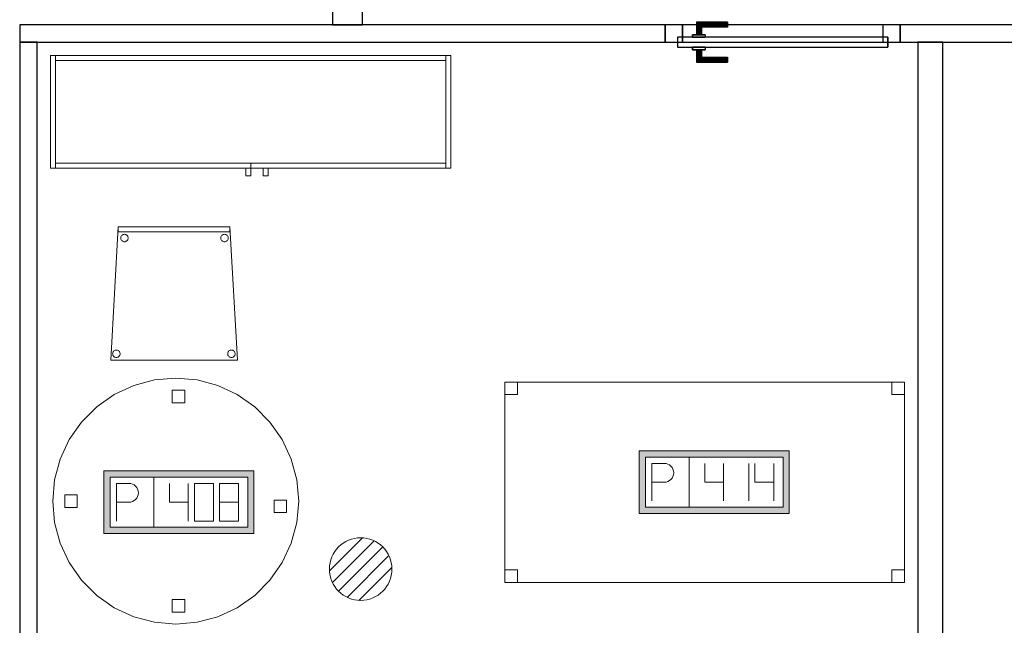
# Model space of a CAD drawing. Header units: metres. Extents: x 391.1 to 427.5, y 12.8 to 28.4.
# Tile 60 of 206: x 405.6 to 409.6, y 15.1 to 17.5. Entities that reach past the tile are written whole.
import ezdxf

# ---------------------------------------------------------------- set-up
doc = ezdxf.new("R2010")
doc.units = ezdxf.units.M
doc.layers.add('01_CARPINTERIA', color=5, linetype='Continuous', lineweight=25, true_color=0x0000ff)
for name, color, linetype, lineweight in [('02_MOBILIARIO', 7, 'Continuous', 18), ('A-DETL-____-MBND', 7, 'Continuous', 18), ('A-DETL-GENF-OTLN', 7, 'Continuous', 18), ('A-GENM-____-OTLN', 7, 'Continuous', 18), ('A-WALL-____-MCUT', 7, 'Continuous', 25), ('A-WALL-____-OTLN', 7, 'Continuous', 25), ('Mobiliario', 7, 'Continuous', 18)]:
    doc.layers.add(name, color=color, linetype=linetype, lineweight=lineweight)

# ---------------------------------------------------------------- blocks, each defined once
blk = doc.blocks.new('Family - Taula D100_PA-152054-03_TEL_P0A')
at = {"layer": 'A-DETL-____-MBND', "color": 253, "true_color": 0xaaaaaa}
for p, q in [((0.2458, 0.9174), (0.3235, 0.9536)), ((0.3235, 0.9536), (0.2458, 0.9174)), ((0.3235, 0.9536), (0.4063, 0.9758)), ((0.4063, 0.9758), (0.3235, 0.9536)), ((0.4063, 0.9758), (0.4916, 0.9832)), ((0.4916, 0.9832), (0.4063, 0.9758)), ((0.4916, 0.9832), (0.577, 0.9758)), ((0.577, 0.9758), (0.4916, 0.9832)), ((0.577, 0.9758), (0.6598, 0.9536)), ((0.6598, 0.9536), (0.577, 0.9758)), ((0.6598, 0.9536), (0.7374, 0.9174)), ((0.7374, 0.9174), (0.6598, 0.9536)), ((0.1756, 0.8682), (0.2458, 0.9174)), ((0.2458, 0.9174), (0.1756, 0.8682)), ((0.4775, 0.8848), (0.4775, 0.9348)), ((0.4775, 0.9348), (0.5275, 0.9348)), ((0.4775, 0.9348), (0.4775, 0.8848)), ((0.5275, 0.9348), (0.4775, 0.9348)), ((0.5275, 0.9348), (0.5275, 0.8848)), ((0.5275, 0.8848), (0.5275, 0.9348)), ((0.7374, 0.9174), (0.8076, 0.8682)), ((0.8076, 0.8682), (0.7374, 0.9174)), ((0.115, 0.8076), (0.1756, 0.8682)), ((0.1756, 0.8682), (0.115, 0.8076)), ((0.5275, 0.8848), (0.4775, 0.8848)), ((0.4775, 0.8848), (0.5275, 0.8848)), ((0.8076, 0.8682), (0.8682, 0.8076)), ((0.8682, 0.8076), (0.8076, 0.8682)), ((0.0659, 0.7374), (0.115, 0.8076)), ((0.115, 0.8076), (0.0659, 0.7374)), ((0.8682, 0.8076), (0.9174, 0.7374)), ((0.9174, 0.7374), (0.8682, 0.8076)), ((0.0296, 0.6598), (0.0659, 0.7374)), ((0.0659, 0.7374), (0.0296, 0.6598)), ((0.9174, 0.7374), (0.9536, 0.6598)), ((0.9536, 0.6598), (0.9174, 0.7374)), ((0.0075, 0.577), (0.0296, 0.6598)), ((0.0296, 0.6598), (0.0075, 0.577)), ((0.9536, 0.6598), (0.9758, 0.577)), ((0.9758, 0.577), (0.9536, 0.6598)), ((0, 0.4916), (0.0075, 0.577)), ((0.0075, 0.577), (0, 0.4916)), ((0.9758, 0.577), (0.9832, 0.4916)), ((0.9832, 0.4916), (0.9758, 0.577)), ((0.048, 0.4666), (0.048, 0.5166)), ((0.048, 0.5166), (0.098, 0.5166)), ((0.048, 0.5166), (0.048, 0.4666)), ((0.098, 0.5166), (0.048, 0.5166)), ((0.098, 0.5166), (0.098, 0.4666)), ((0.098, 0.4666), (0.098, 0.5166)), ((0.0075, 0.4063), (0, 0.4916)), ((0, 0.4916), (0.0075, 0.4063)), ((0.8849, 0.446), (0.8849, 0.496)), ((0.8849, 0.496), (0.9349, 0.496)), ((0.8849, 0.496), (0.8849, 0.446)), ((0.9349, 0.496), (0.8849, 0.496)), ((0.9349, 0.496), (0.9349, 0.446)), ((0.9349, 0.446), (0.9349, 0.496)), ((0.9832, 0.4916), (0.9758, 0.4063)), ((0.9758, 0.4063), (0.9832, 0.4916)), ((0.098, 0.4666), (0.048, 0.4666)), ((0.048, 0.4666), (0.098, 0.4666)), ((0.9349, 0.446), (0.8849, 0.446)), ((0.8849, 0.446), (0.9349, 0.446)), ((0.0296, 0.3235), (0.0075, 0.4063)), ((0.0075, 0.4063), (0.0296, 0.3235)), ((0.9758, 0.4063), (0.9536, 0.3235)), ((0.9536, 0.3235), (0.9758, 0.4063)), ((0.0659, 0.2458), (0.0296, 0.3235)), ((0.0296, 0.3235), (0.0659, 0.2458)), ((0.9536, 0.3235), (0.9174, 0.2458)), ((0.9174, 0.2458), (0.9536, 0.3235)), ((0.115, 0.1756), (0.0659, 0.2458)), ((0.0659, 0.2458), (0.115, 0.1756)), ((0.9174, 0.2458), (0.8682, 0.1756)), ((0.8682, 0.1756), (0.9174, 0.2458)), ((0.1756, 0.115), (0.115, 0.1756)), ((0.115, 0.1756), (0.1756, 0.115)), ((0.8682, 0.1756), (0.8076, 0.115)), ((0.8076, 0.115), (0.8682, 0.1756)), ((0.2458, 0.0659), (0.1756, 0.115)), ((0.1756, 0.115), (0.2458, 0.0659)), ((0.4775, 0.0481), (0.4775, 0.0981)), ((0.4775, 0.0981), (0.5275, 0.0981)), ((0.4775, 0.0981), (0.4775, 0.0481)), ((0.5275, 0.0981), (0.4775, 0.0981)), ((0.5275, 0.0981), (0.5275, 0.0481)), ((0.5275, 0.0481), (0.5275, 0.0981)), ((0.8076, 0.115), (0.7374, 0.0659)), ((0.7374, 0.0659), (0.8076, 0.115)), ((0.3235, 0.0296), (0.2458, 0.0659)), ((0.2458, 0.0659), (0.3235, 0.0296)), ((0.5275, 0.0481), (0.4775, 0.0481)), ((0.4775, 0.0481), (0.5275, 0.0481)), ((0.7374, 0.0659), (0.6598, 0.0296)), ((0.6598, 0.0296), (0.7374, 0.0659)), ((0.4063, 0.0075), (0.3235, 0.0296)), ((0.3235, 0.0296), (0.4063, 0.0075)), ((0.4916, 0), (0.4063, 0.0075)), ((0.4063, 0.0075), (0.4916, 0)), ((0.577, 0.0075), (0.4916, 0)), ((0.4916, 0), (0.577, 0.0075)), ((0.6598, 0.0296), (0.577, 0.0075)), ((0.577, 0.0075), (0.6598, 0.0296))]:
    blk.add_line(p, q, dxfattribs=at)
blk = doc.blocks.new('Family - Evans PA-152206-03_TEL_P0A')
at = {"layer": 'A-WALL-____-MCUT', "color": 253, "true_color": 0xaaaaaa}
for p, q in [((4.209, 0.07), (0, 0.07)), ((0, 0.07), (0, 0)), ((4.209, 0), (4.209, 0.07)), ((0, 0), (4.209, 0))]:
    blk.add_line(p, q, dxfattribs=at)
at = {"layer": 'A-WALL-____-OTLN', "color": 253, "true_color": 0xaaaaaa}
for p, q in [((4.209, 0.07), (0, 0.07)), ((0, 0.07), (0, 0)), ((4.209, 0), (4.209, 0.07)), ((0, 0), (4.209, 0))]:
    blk.add_line(p, q, dxfattribs=at)
at = {"layer": 'A-WALL-____-OTLN', "color": 253, "lineweight": 18, "true_color": 0xaaaaaa}
blk.add_line((0, 0), (4.209, 0), dxfattribs=at)
blk = doc.blocks.new('Family - Evans PA-152218-03_TEL_P0A')
at = {"layer": 'A-WALL-____-MCUT', "color": 253, "true_color": 0xaaaaaa}
for p, q in [((7.2699, 0.07), (1.71, 0.07)), ((7.2699, 0), (7.2699, 0.07)), ((8.2099, 0.07), (8.2099, 0)), ((10.7899, 0.07), (8.2099, 0.07)), ((10.7899, 0), (10.7899, 0.07)), ((1.71, 0), (7.2699, 0)), ((8.2099, 0), (10.7899, 0))]:
    blk.add_line(p, q, dxfattribs=at)
at = {"layer": 'A-WALL-____-OTLN', "color": 253, "true_color": 0xaaaaaa}
for p, q in [((10.7899, 0.07), (0, 0.07)), ((7.2699, 0), (7.2699, 0.07)), ((8.2099, 0.07), (7.2699, 0.07)), ((8.2099, 0), (8.2099, 0.07)), ((10.7899, 0), (10.7899, 0.07)), ((0, 0), (10.7899, 0)), ((7.2699, 0), (8.2099, 0))]:
    blk.add_line(p, q, dxfattribs=at)
at = {"layer": 'A-WALL-____-OTLN', "color": 253, "lineweight": 18, "true_color": 0xaaaaaa}
blk.add_line((-0.0226, 0), (10.7899, 0), dxfattribs=at)
blk = doc.blocks.new('Family - Vano de puerta PA-152222-03_TEL_P0A')
at = {"layer": 'A-GENM-____-OTLN', "color": 253, "true_color": 0xaaaaaa}
for p, q in [((409.1421, 17.5196), (408.2021, 17.5196)), ((408.2021, 17.5196), (408.2021, 17.4496)), ((408.2021, 17.5196), (409.1421, 17.5196)), ((408.2021, 17.4496), (408.2021, 17.5196)), ((409.1421, 17.4496), (409.1421, 17.5196)), ((409.1421, 17.4496), (409.1421, 17.5196)), ((408.2021, 17.4496), (409.1421, 17.4496)), ((409.1421, 17.4496), (408.2021, 17.4496))]:
    blk.add_line(p, q, dxfattribs=at)
blk = doc.blocks.new('Family - Cadira confident_PA-152277-03_TEL_P0A')
at = {"layer": 'A-DETL-____-MBND', "color": 253, "true_color": 0xaaaaaa}
for p, q in [((0, 0), (0.03, 0.5326)), ((0.03, 0.5326), (0, 0)), ((0.03, 0.5126), (0.03, 0.5326)), ((0.03, 0.5326), (0.4765, 0.5326)), ((0.4765, 0.5326), (0.03, 0.5326)), ((0.03, 0.5326), (0.03, 0.5126)), ((0.03, 0.5326), (0.4765, 0.5326)), ((0.4765, 0.5326), (0.03, 0.5326)), ((0.4765, 0.5126), (0.03, 0.5126)), ((0.03, 0.5126), (0.4765, 0.5126)), ((0.4765, 0.5326), (0.4765, 0.5126)), ((0.4765, 0.5126), (0.4765, 0.5326)), ((0.4765, 0.5326), (0.5065, 0)), ((0.5065, 0), (0.4765, 0.5326)), ((0.0397, 0.4874), (0.0399, 0.49)), ((0.0399, 0.49), (0.0397, 0.4874)), ((0.04, 0.4848), (0.0397, 0.4874)), ((0.0397, 0.4874), (0.04, 0.4848)), ((0.0399, 0.49), (0.0406, 0.4926)), ((0.0406, 0.4926), (0.0399, 0.49)), ((0.0406, 0.4823), (0.04, 0.4848)), ((0.04, 0.4848), (0.0406, 0.4823)), ((0.0406, 0.4926), (0.0417, 0.4949)), ((0.0417, 0.4949), (0.0406, 0.4926)), ((0.0417, 0.48), (0.0406, 0.4823)), ((0.0406, 0.4823), (0.0417, 0.48)), ((0.0417, 0.4949), (0.0432, 0.4971)), ((0.0432, 0.4971), (0.0417, 0.4949)), ((0.0432, 0.4779), (0.0417, 0.48)), ((0.0417, 0.48), (0.0432, 0.4779)), ((0.0432, 0.4971), (0.045, 0.4989)), ((0.045, 0.4989), (0.0432, 0.4971)), ((0.0451, 0.476), (0.0432, 0.4779)), ((0.0432, 0.4779), (0.0451, 0.476)), ((0.045, 0.4989), (0.0471, 0.5004)), ((0.0471, 0.5004), (0.045, 0.4989)), ((0.0472, 0.4745), (0.0451, 0.476)), ((0.0451, 0.476), (0.0472, 0.4745)), ((0.0471, 0.5004), (0.0495, 0.5015)), ((0.0495, 0.5015), (0.0471, 0.5004)), ((0.0496, 0.4734), (0.0472, 0.4745)), ((0.0472, 0.4745), (0.0496, 0.4734)), ((0.0495, 0.5015), (0.052, 0.5022)), ((0.052, 0.5022), (0.0495, 0.5015)), ((0.0521, 0.4728), (0.0496, 0.4734)), ((0.0496, 0.4734), (0.0521, 0.4728)), ((0.052, 0.5022), (0.0546, 0.5024)), ((0.0546, 0.5024), (0.052, 0.5022)), ((0.0547, 0.4726), (0.0521, 0.4728)), ((0.0521, 0.4728), (0.0547, 0.4726)), ((0.0546, 0.5024), (0.0572, 0.5022)), ((0.0572, 0.5022), (0.0546, 0.5024)), ((0.0573, 0.4728), (0.0547, 0.4726)), ((0.0547, 0.4726), (0.0573, 0.4728)), ((0.0572, 0.5022), (0.0597, 0.5016)), ((0.0597, 0.5016), (0.0572, 0.5022)), ((0.0598, 0.4735), (0.0573, 0.4728)), ((0.0573, 0.4728), (0.0598, 0.4735)), ((0.0597, 0.5016), (0.0621, 0.5005)), ((0.0621, 0.5005), (0.0597, 0.5016)), ((0.0622, 0.4746), (0.0598, 0.4735)), ((0.0598, 0.4735), (0.0622, 0.4746)), ((0.0621, 0.5005), (0.0642, 0.499)), ((0.0642, 0.499), (0.0621, 0.5005)), ((0.0643, 0.4761), (0.0622, 0.4746)), ((0.0622, 0.4746), (0.0643, 0.4761)), ((0.0642, 0.499), (0.0661, 0.4972)), ((0.0661, 0.4972), (0.0642, 0.499)), ((0.0661, 0.478), (0.0643, 0.4761)), ((0.0643, 0.4761), (0.0661, 0.478)), ((0.0661, 0.4972), (0.0676, 0.495)), ((0.0676, 0.495), (0.0661, 0.4972)), ((0.0676, 0.4801), (0.0661, 0.478)), ((0.0661, 0.478), (0.0676, 0.4801)), ((0.0676, 0.495), (0.0687, 0.4927)), ((0.0687, 0.4927), (0.0676, 0.495)), ((0.0687, 0.4825), (0.0676, 0.4801)), ((0.0676, 0.4801), (0.0687, 0.4825)), ((0.0687, 0.4927), (0.0694, 0.4902)), ((0.0694, 0.4902), (0.0687, 0.4927)), ((0.0694, 0.485), (0.0687, 0.4825)), ((0.0687, 0.4825), (0.0694, 0.485)), ((0.0694, 0.4902), (0.0696, 0.4876)), ((0.0696, 0.4876), (0.0694, 0.4902)), ((0.0696, 0.4876), (0.0694, 0.485)), ((0.0694, 0.485), (0.0696, 0.4876)), ((0.4397, 0.4874), (0.4399, 0.49)), ((0.4399, 0.49), (0.4397, 0.4874)), ((0.44, 0.4848), (0.4397, 0.4874)), ((0.4397, 0.4874), (0.44, 0.4848)), ((0.4399, 0.49), (0.4406, 0.4926)), ((0.4406, 0.4926), (0.4399, 0.49)), ((0.4406, 0.4823), (0.44, 0.4848)), ((0.44, 0.4848), (0.4406, 0.4823)), ((0.4406, 0.4926), (0.4417, 0.4949)), ((0.4417, 0.4949), (0.4406, 0.4926)), ((0.4417, 0.48), (0.4406, 0.4823)), ((0.4406, 0.4823), (0.4417, 0.48)), ((0.4417, 0.4949), (0.4432, 0.4971)), ((0.4432, 0.4971), (0.4417, 0.4949)), ((0.4432, 0.4779), (0.4417, 0.48)), ((0.4417, 0.48), (0.4432, 0.4779)), ((0.4432, 0.4971), (0.445, 0.4989)), ((0.445, 0.4989), (0.4432, 0.4971)), ((0.4451, 0.476), (0.4432, 0.4779)), ((0.4432, 0.4779), (0.4451, 0.476)), ((0.445, 0.4989), (0.4471, 0.5004)), ((0.4471, 0.5004), (0.445, 0.4989)), ((0.4472, 0.4745), (0.4451, 0.476)), ((0.4451, 0.476), (0.4472, 0.4745)), ((0.4471, 0.5004), (0.4495, 0.5015)), ((0.4495, 0.5015), (0.4471, 0.5004)), ((0.4496, 0.4734), (0.4472, 0.4745)), ((0.4472, 0.4745), (0.4496, 0.4734)), ((0.4495, 0.5015), (0.452, 0.5022)), ((0.452, 0.5022), (0.4495, 0.5015)), ((0.4521, 0.4728), (0.4496, 0.4734)), ((0.4496, 0.4734), (0.4521, 0.4728)), ((0.452, 0.5022), (0.4546, 0.5024)), ((0.4546, 0.5024), (0.452, 0.5022)), ((0.4547, 0.4726), (0.4521, 0.4728)), ((0.4521, 0.4728), (0.4547, 0.4726)), ((0.4546, 0.5024), (0.4572, 0.5022)), ((0.4572, 0.5022), (0.4546, 0.5024)), ((0.4573, 0.4728), (0.4547, 0.4726)), ((0.4547, 0.4726), (0.4573, 0.4728)), ((0.4572, 0.5022), (0.4597, 0.5016)), ((0.4597, 0.5016), (0.4572, 0.5022)), ((0.4598, 0.4735), (0.4573, 0.4728)), ((0.4573, 0.4728), (0.4598, 0.4735)), ((0.4597, 0.5016), (0.4621, 0.5005)), ((0.4621, 0.5005), (0.4597, 0.5016)), ((0.4622, 0.4746), (0.4598, 0.4735)), ((0.4598, 0.4735), (0.4622, 0.4746)), ((0.4621, 0.5005), (0.4642, 0.499)), ((0.4642, 0.499), (0.4621, 0.5005)), ((0.4643, 0.4761), (0.4622, 0.4746)), ((0.4622, 0.4746), (0.4643, 0.4761)), ((0.4642, 0.499), (0.4661, 0.4972)), ((0.4661, 0.4972), (0.4642, 0.499)), ((0.4661, 0.478), (0.4643, 0.4761)), ((0.4643, 0.4761), (0.4661, 0.478)), ((0.4661, 0.4972), (0.4676, 0.495)), ((0.4676, 0.495), (0.4661, 0.4972)), ((0.4676, 0.4801), (0.4661, 0.478)), ((0.4661, 0.478), (0.4676, 0.4801)), ((0.4676, 0.495), (0.4687, 0.4927)), ((0.4687, 0.4927), (0.4676, 0.495)), ((0.4687, 0.4825), (0.4676, 0.4801)), ((0.4676, 0.4801), (0.4687, 0.4825)), ((0.4687, 0.4927), (0.4694, 0.4902)), ((0.4694, 0.4902), (0.4687, 0.4927)), ((0.4694, 0.485), (0.4687, 0.4825)), ((0.4687, 0.4825), (0.4694, 0.485)), ((0.4694, 0.4902), (0.4696, 0.4876)), ((0.4696, 0.4876), (0.4694, 0.4902)), ((0.4696, 0.4876), (0.4694, 0.485)), ((0.4694, 0.485), (0.4696, 0.4876)), ((0.0171, 0.0391), (0.0196, 0.0398)), ((0.0196, 0.0398), (0.0171, 0.0391)), ((0.0196, 0.0398), (0.0222, 0.04)), ((0.0222, 0.04), (0.0196, 0.0398)), ((0.0222, 0.04), (0.0248, 0.0398)), ((0.0248, 0.0398), (0.0222, 0.04)), ((0.0248, 0.0398), (0.0273, 0.0392)), ((0.0273, 0.0392), (0.0248, 0.0398)), ((0.4771, 0.0391), (0.4796, 0.0398)), ((0.4796, 0.0398), (0.4771, 0.0391)), ((0.4796, 0.0398), (0.4822, 0.04)), ((0.4822, 0.04), (0.4796, 0.0398)), ((0.4822, 0.04), (0.4848, 0.0398)), ((0.4848, 0.0398), (0.4822, 0.04)), ((0.4848, 0.0398), (0.4873, 0.0392)), ((0.4873, 0.0392), (0.4848, 0.0398)), ((0.5065, 0), (0, 0)), ((0, 0), (0.5065, 0)), ((0.0074, 0.025), (0.0076, 0.0276)), ((0.0076, 0.0276), (0.0074, 0.025)), ((0.0076, 0.0224), (0.0074, 0.025)), ((0.0074, 0.025), (0.0076, 0.0224)), ((0.0076, 0.0276), (0.0082, 0.0301)), ((0.0082, 0.0301), (0.0076, 0.0276)), ((0.0083, 0.0199), (0.0076, 0.0224)), ((0.0076, 0.0224), (0.0083, 0.0199)), ((0.0082, 0.0301), (0.0093, 0.0325)), ((0.0093, 0.0325), (0.0082, 0.0301)), ((0.0094, 0.0176), (0.0083, 0.0199)), ((0.0083, 0.0199), (0.0094, 0.0176)), ((0.0093, 0.0325), (0.0108, 0.0346)), ((0.0108, 0.0346), (0.0093, 0.0325)), ((0.0109, 0.0154), (0.0094, 0.0176)), ((0.0094, 0.0176), (0.0109, 0.0154)), ((0.0108, 0.0346), (0.0126, 0.0365)), ((0.0126, 0.0365), (0.0108, 0.0346)), ((0.0127, 0.0136), (0.0109, 0.0154)), ((0.0109, 0.0154), (0.0127, 0.0136)), ((0.0126, 0.0365), (0.0148, 0.038)), ((0.0148, 0.038), (0.0126, 0.0365)), ((0.0149, 0.0121), (0.0127, 0.0136)), ((0.0127, 0.0136), (0.0149, 0.0121)), ((0.0148, 0.038), (0.0171, 0.0391)), ((0.0171, 0.0391), (0.0148, 0.038)), ((0.0172, 0.011), (0.0149, 0.0121)), ((0.0149, 0.0121), (0.0172, 0.011)), ((0.0198, 0.0104), (0.0172, 0.011)), ((0.0172, 0.011), (0.0198, 0.0104)), ((0.0224, 0.0102), (0.0198, 0.0104)), ((0.0198, 0.0104), (0.0224, 0.0102)), ((0.0249, 0.0104), (0.0224, 0.0102)), ((0.0224, 0.0102), (0.0249, 0.0104)), ((0.0275, 0.0111), (0.0249, 0.0104)), ((0.0249, 0.0104), (0.0275, 0.0111)), ((0.0273, 0.0392), (0.0297, 0.0381)), ((0.0297, 0.0381), (0.0273, 0.0392)), ((0.0298, 0.0122), (0.0275, 0.0111)), ((0.0275, 0.0111), (0.0298, 0.0122)), ((0.0297, 0.0381), (0.0318, 0.0366)), ((0.0318, 0.0366), (0.0297, 0.0381)), ((0.0319, 0.0137), (0.0298, 0.0122)), ((0.0298, 0.0122), (0.0319, 0.0137)), ((0.0318, 0.0366), (0.0337, 0.0347)), ((0.0337, 0.0347), (0.0318, 0.0366)), ((0.0338, 0.0155), (0.0319, 0.0137)), ((0.0319, 0.0137), (0.0338, 0.0155)), ((0.0337, 0.0347), (0.0352, 0.0326)), ((0.0352, 0.0326), (0.0337, 0.0347)), ((0.0353, 0.0177), (0.0338, 0.0155)), ((0.0338, 0.0155), (0.0353, 0.0177)), ((0.0352, 0.0326), (0.0363, 0.0303)), ((0.0363, 0.0303), (0.0352, 0.0326)), ((0.0363, 0.02), (0.0353, 0.0177)), ((0.0353, 0.0177), (0.0363, 0.02)), ((0.0363, 0.0303), (0.037, 0.0278)), ((0.037, 0.0278), (0.0363, 0.0303)), ((0.037, 0.0226), (0.0363, 0.02)), ((0.0363, 0.02), (0.037, 0.0226)), ((0.037, 0.0278), (0.0372, 0.0252)), ((0.0372, 0.0252), (0.037, 0.0278)), ((0.0372, 0.0252), (0.037, 0.0226)), ((0.037, 0.0226), (0.0372, 0.0252)), ((0.4674, 0.025), (0.4676, 0.0276)), ((0.4676, 0.0276), (0.4674, 0.025)), ((0.4676, 0.0224), (0.4674, 0.025)), ((0.4674, 0.025), (0.4676, 0.0224)), ((0.4676, 0.0276), (0.4682, 0.0301)), ((0.4682, 0.0301), (0.4676, 0.0276)), ((0.4683, 0.0199), (0.4676, 0.0224)), ((0.4676, 0.0224), (0.4683, 0.0199)), ((0.4682, 0.0301), (0.4693, 0.0325)), ((0.4693, 0.0325), (0.4682, 0.0301)), ((0.4694, 0.0176), (0.4683, 0.0199)), ((0.4683, 0.0199), (0.4694, 0.0176)), ((0.4693, 0.0325), (0.4708, 0.0346)), ((0.4708, 0.0346), (0.4693, 0.0325)), ((0.4709, 0.0154), (0.4694, 0.0176)), ((0.4694, 0.0176), (0.4709, 0.0154)), ((0.4708, 0.0346), (0.4726, 0.0365)), ((0.4726, 0.0365), (0.4708, 0.0346)), ((0.4727, 0.0136), (0.4709, 0.0154)), ((0.4709, 0.0154), (0.4727, 0.0136)), ((0.4726, 0.0365), (0.4748, 0.038)), ((0.4748, 0.038), (0.4726, 0.0365)), ((0.4749, 0.0121), (0.4727, 0.0136)), ((0.4727, 0.0136), (0.4749, 0.0121)), ((0.4748, 0.038), (0.4771, 0.0391)), ((0.4771, 0.0391), (0.4748, 0.038)), ((0.4772, 0.011), (0.4749, 0.0121)), ((0.4749, 0.0121), (0.4772, 0.011)), ((0.4798, 0.0104), (0.4772, 0.011)), ((0.4772, 0.011), (0.4798, 0.0104)), ((0.4824, 0.0102), (0.4798, 0.0104)), ((0.4798, 0.0104), (0.4824, 0.0102)), ((0.4849, 0.0104), (0.4824, 0.0102)), ((0.4824, 0.0102), (0.4849, 0.0104)), ((0.4875, 0.0111), (0.4849, 0.0104)), ((0.4849, 0.0104), (0.4875, 0.0111)), ((0.4873, 0.0392), (0.4897, 0.0381)), ((0.4897, 0.0381), (0.4873, 0.0392)), ((0.4898, 0.0122), (0.4875, 0.0111)), ((0.4875, 0.0111), (0.4898, 0.0122)), ((0.4897, 0.0381), (0.4918, 0.0366)), ((0.4918, 0.0366), (0.4897, 0.0381)), ((0.4919, 0.0137), (0.4898, 0.0122)), ((0.4898, 0.0122), (0.4919, 0.0137)), ((0.4918, 0.0366), (0.4937, 0.0347)), ((0.4937, 0.0347), (0.4918, 0.0366)), ((0.4938, 0.0155), (0.4919, 0.0137)), ((0.4919, 0.0137), (0.4938, 0.0155)), ((0.4937, 0.0347), (0.4952, 0.0326)), ((0.4952, 0.0326), (0.4937, 0.0347)), ((0.4953, 0.0177), (0.4938, 0.0155)), ((0.4938, 0.0155), (0.4953, 0.0177)), ((0.4952, 0.0326), (0.4963, 0.0303)), ((0.4963, 0.0303), (0.4952, 0.0326)), ((0.4963, 0.02), (0.4953, 0.0177)), ((0.4953, 0.0177), (0.4963, 0.02)), ((0.4963, 0.0303), (0.497, 0.0278)), ((0.497, 0.0278), (0.4963, 0.0303)), ((0.497, 0.0226), (0.4963, 0.02)), ((0.4963, 0.02), (0.497, 0.0226)), ((0.497, 0.0278), (0.4972, 0.0252)), ((0.4972, 0.0252), (0.497, 0.0278)), ((0.4972, 0.0252), (0.497, 0.0226)), ((0.497, 0.0226), (0.4972, 0.0252))]:
    blk.add_line(p, q, dxfattribs=at)
blk = doc.blocks.new('Family - Evans PA-152290-03_TEL_P0A')
at = {"layer": 'A-WALL-____-MCUT', "color": 253, "true_color": 0xaaaaaa}
for p, q in [((0.8049, 0.12), (0, 0.12)), ((0, 0.12), (0, 0)), ((0, 0), (0.8049, 0))]:
    blk.add_line(p, q, dxfattribs=at)
at = {"layer": 'A-WALL-____-OTLN', "color": 253, "true_color": 0xaaaaaa}
for p, q in [((5.7985, 0.12), (0, 0.12)), ((0, 0.12), (0, 0)), ((0, 0), (5.7528, 0))]:
    blk.add_line(p, q, dxfattribs=at)
at = {"layer": 'A-WALL-____-OTLN', "color": 253, "lineweight": 18, "true_color": 0xaaaaaa}
blk.add_line((0, 0), (5.7528, 0), dxfattribs=at)
blk = doc.blocks.new('Family - Evans PA-152323-03_TEL_P0A')
at = {"layer": 'A-WALL-____-MCUT', "color": 253, "true_color": 0xaaaaaa}
for p, q in [((4.209, 0.1), (0, 0.1)), ((0, 0.1), (0, 0)), ((4.209, 0), (4.209, 0.1)), ((0, 0), (4.209, 0))]:
    blk.add_line(p, q, dxfattribs=at)
at = {"layer": 'A-WALL-____-OTLN', "color": 253, "true_color": 0xaaaaaa}
for p, q in [((4.209, 0.1), (0, 0.1)), ((0, 0.1), (0, 0)), ((4.209, 0), (4.209, 0.1)), ((0, 0), (4.209, 0))]:
    blk.add_line(p, q, dxfattribs=at)
at = {"layer": 'A-WALL-____-OTLN', "color": 253, "lineweight": 18, "true_color": 0xaaaaaa}
blk.add_line((0, 0), (4.209, 0), dxfattribs=at)
blk = doc.blocks.new('Family - Armai 160x45_PA-152388-03_TEL_P0A')
at = {"layer": '02_MOBILIARIO', "color": 253, "true_color": 0xaaaaaa}
for p, q in [((0, 0.03), (0, 0.48)), ((0, 0.48), (0, 0.03)), ((0, 0.48), (1.6, 0.48)), ((1.6, 0.48), (0, 0.48)), ((0, 0.03), (0, 0.48)), ((0, 0.48), (0.02, 0.48)), ((0.02, 0.48), (0.02, 0.46)), ((0.02, 0.48), (1.58, 0.48)), ((0.02, 0.48), (0.02, 0.03)), ((1.58, 0.03), (1.58, 0.48)), ((1.58, 0.48), (1.6, 0.48)), ((1.58, 0.48), (1.58, 0.46)), ((1.6, 0.48), (1.6, 0.03)), ((1.6, 0.48), (1.6, 0.03)), ((1.6, 0.03), (1.6, 0.48)), ((1.58, 0.46), (0.02, 0.46)), ((0.02, 0.05), (0.02, 0.03)), ((0.02, 0.05), (0.8, 0.05)), ((0.8, 0.05), (0.8, 0.03)), ((0.8, 0.05), (1.58, 0.05)), ((0.8, 0.05), (0.8, 0.03)), ((1.58, 0.05), (1.58, 0.03)), ((1.6, 0.03), (0, 0.03)), ((0, 0.03), (1.6, 0.03)), ((0, 0.03), (0.02, 0.03)), ((0.8, 0.03), (0.02, 0.03)), ((0.78, 0), (0.78, 0.03)), ((0.78, 0.03), (0.78, 0)), ((0.78, 0.03), (0.8, 0.03)), ((0.8, 0.03), (0.78, 0.03)), ((0.8, 0.03), (0.8, 0)), ((0.8, 0.03), (0.8, 0)), ((1.58, 0.03), (0.8, 0.03)), ((0.85, 0), (0.85, 0.03)), ((0.85, 0.03), (0.85, 0)), ((0.85, 0.03), (0.87, 0.03)), ((0.87, 0.03), (0.85, 0.03)), ((0.87, 0.03), (0.87, 0)), ((0.87, 0.03), (0.87, 0)), ((1.58, 0.03), (1.6, 0.03)), ((0.8, 0), (0.78, 0)), ((0.78, 0), (0.8, 0)), ((0.87, 0), (0.85, 0)), ((0.85, 0), (0.87, 0))]:
    blk.add_line(p, q, dxfattribs=at)
at = {"layer": 'Mobiliario', "color": 253, "true_color": 0xaaaaaa}
for p, q in [((0.02, 0.48), (0, 0.48)), ((0, 0.48), (0, 0.03)), ((0.02, 0.48), (0.02, 0.46)), ((1.58, 0.48), (0.02, 0.48)), ((0.02, 0.03), (0.02, 0.48)), ((1.6, 0.48), (1.58, 0.48)), ((1.58, 0.48), (1.58, 0.03)), ((1.58, 0.46), (1.58, 0.48)), ((1.6, 0.03), (1.6, 0.48)), ((0.02, 0.46), (1.58, 0.46)), ((0.02, 0.05), (0.02, 0.03)), ((0.8, 0.05), (0.02, 0.05)), ((0.8, 0.05), (0.8, 0.03)), ((1.58, 0.05), (0.8, 0.05)), ((0.8, 0.03), (0.8, 0.05)), ((1.58, 0.03), (1.58, 0.05)), ((0, 0.03), (0.02, 0.03)), ((0.02, 0.03), (0.8, 0.03)), ((0.8, 0.03), (1.58, 0.03)), ((1.58, 0.03), (1.6, 0.03))]:
    blk.add_line(p, q, dxfattribs=at)
blk = doc.blocks.new('Family - Taula 160X80_PA-152467-03_TEL_P0A')
at = {"layer": 'A-DETL-____-MBND', "color": 253, "true_color": 0xaaaaaa}
for p, q in [((0, 0.7501), (0, 0.8001)), ((0, 0.8001), (0.05, 0.8001)), ((0.05, 0.8001), (0, 0.8001)), ((0, 0.8001), (0, 0.7501)), ((0, 0), (0, 0.8001)), ((0, 0.8001), (1.5969, 0.8001)), ((1.5969, 0.8001), (0, 0.8001)), ((0, 0.8001), (0, 0)), ((0.05, 0.8001), (0.05, 0.7501)), ((0.05, 0.7501), (0.05, 0.8001)), ((1.5469, 0.7501), (1.5469, 0.8001)), ((1.5469, 0.8001), (1.5969, 0.8001)), ((1.5969, 0.8001), (1.5469, 0.8001)), ((1.5469, 0.8001), (1.5469, 0.7501)), ((1.5969, 0.8001), (1.5969, 0.7501)), ((1.5969, 0.7501), (1.5969, 0.8001)), ((1.5969, 0.8001), (1.5969, 0)), ((1.5969, 0), (1.5969, 0.8001)), ((0.05, 0.7501), (0, 0.7501)), ((0, 0.7501), (0.05, 0.7501)), ((1.5969, 0.7501), (1.5469, 0.7501)), ((1.5469, 0.7501), (1.5969, 0.7501)), ((0, 0), (0, 0.05)), ((0, 0.05), (0.05, 0.05)), ((0.05, 0.05), (0, 0.05)), ((0, 0.05), (0, 0)), ((0.05, 0.05), (0.05, 0)), ((0.05, 0), (0.05, 0.05)), ((1.5469, 0), (1.5469, 0.05)), ((1.5469, 0.05), (1.5969, 0.05)), ((1.5969, 0.05), (1.5469, 0.05)), ((1.5469, 0.05), (1.5469, 0)), ((1.5969, 0.05), (1.5969, 0)), ((1.5969, 0), (1.5969, 0.05)), ((1.5969, 0), (0, 0)), ((0, 0), (1.5969, 0)), ((0.05, 0), (0, 0)), ((0, 0), (0.05, 0)), ((1.5969, 0), (1.5469, 0)), ((1.5469, 0), (1.5969, 0))]:
    blk.add_line(p, q, dxfattribs=at)
blk = doc.blocks.new('Family - LONDR55-XX_ZZ-ARQ-CAA-M3D-Londres55-152563-03_TEL_P0A')
at = {"layer": '01_CARPINTERIA', "color": 161, "true_color": 0xaaaaff}
for p, q in [((0.69, 0.1487), (0.69, 0.15)), ((0.69, 0.15), (0.69, 0.1487)), ((0.815, 0.15), (0.69, 0.15)), ((0.69, 0.145), (0.69, 0.1487)), ((0.69, 0.1487), (0.69, 0.145)), ((0.8137, 0.1487), (0.69, 0.1487)), ((0.8137, 0.1487), (0.69, 0.1487)), ((0.69, 0.14), (0.69, 0.145)), ((0.69, 0.145), (0.69, 0.14)), ((0.81, 0.145), (0.69, 0.145)), ((0.81, 0.145), (0.69, 0.145)), ((0.69, 0.135), (0.69, 0.14)), ((0.69, 0.14), (0.69, 0.135)), ((0.69, 0.14), (0.805, 0.14)), ((0.805, 0.14), (0.69, 0.14)), ((0.69, 0.135), (0.69, 0.1313)), ((0.69, 0.1313), (0.69, 0.135)), ((0.8, 0.135), (0.69, 0.135)), ((0.8, 0.135), (0.69, 0.135)), ((0.69, 0.1313), (0.69, 0.13)), ((0.69, 0.13), (0.69, 0.1313)), ((0.7963, 0.1313), (0.69, 0.1313)), ((0.7963, 0.1313), (0.69, 0.1313)), ((0.795, 0.13), (0.69, 0.13)), ((0.795, 0.13), (0.7963, 0.1313)), ((0.7963, 0.1313), (0.795, 0.13)), ((0.795, 0.1), (0.795, 0.13)), ((0.7963, 0.1313), (0.8, 0.135)), ((0.8, 0.135), (0.7963, 0.1313)), ((0.7963, 0.1), (0.7963, 0.1313)), ((0.7963, 0.1), (0.7963, 0.1313)), ((0.8, 0.135), (0.805, 0.14)), ((0.805, 0.14), (0.8, 0.135)), ((0.8, 0.1), (0.8, 0.135)), ((0.8, 0.1), (0.8, 0.135)), ((0.81, 0.145), (0.805, 0.14)), ((0.805, 0.14), (0.81, 0.145)), ((0.805, 0.14), (0.805, 0.1)), ((0.805, 0.1), (0.805, 0.14)), ((0.8137, 0.1487), (0.81, 0.145)), ((0.81, 0.145), (0.8137, 0.1487)), ((0.81, 0.1), (0.81, 0.145)), ((0.81, 0.1), (0.81, 0.145)), ((0.815, 0.15), (0.8137, 0.1487)), ((0.8137, 0.1487), (0.815, 0.15)), ((0.8137, 0.1), (0.8137, 0.1487)), ((0.8137, 0.1), (0.8137, 0.1487)), ((0.815, 0.1), (0.815, 0.15)), ((0.89, 0.09), (0.05, 0.09)), ((0.05, 0.09), (0.05, 0.05)), ((0.89, 0.09), (0.05, 0.09)), ((0.05, 0.05), (0.05, 0.09)), ((0.83, 0.1), (0.78, 0.1)), ((0.78, 0.1), (0.83, 0.1)), ((0.78, 0.09), (0.78, 0.1)), ((0.78, 0.09), (0.78, 0.1)), ((0.83, 0.09), (0.78, 0.09)), ((0.78, 0.09), (0.83, 0.09)), ((0.7963, 0.1), (0.795, 0.1)), ((0.795, 0.1), (0.7963, 0.1)), ((0.8, 0.1), (0.7963, 0.1)), ((0.7963, 0.1), (0.8, 0.1)), ((0.805, 0.1), (0.8, 0.1)), ((0.8, 0.1), (0.805, 0.1)), ((0.81, 0.1), (0.805, 0.1)), ((0.805, 0.1), (0.81, 0.1)), ((0.81, 0.1), (0.8137, 0.1)), ((0.8137, 0.1), (0.81, 0.1)), ((0.8137, 0.1), (0.815, 0.1)), ((0.815, 0.1), (0.8137, 0.1)), ((0.83, 0.09), (0.83, 0.1)), ((0.83, 0.1), (0.83, 0.09)), ((0.89, 0.05), (0.89, 0.09)), ((0.89, 0.05), (0.89, 0.09)), ((0.07, 0.07), (0, 0.07)), ((0, 0.07), (0, 0)), ((0.07, 0.07), (0, 0.07)), ((0, 0), (0, 0.07)), ((0.05, 0.05), (0.89, 0.05)), ((0.05, 0.05), (0.89, 0.05)), ((0.07, 0), (0.07, 0.07)), ((0.07, 0), (0.07, 0.07)), ((0.78, 0.05), (0.83, 0.05)), ((0.83, 0.05), (0.78, 0.05)), ((0.78, 0.04), (0.78, 0.05)), ((0.78, 0.04), (0.78, 0.05)), ((0.78, 0.04), (0.83, 0.04)), ((0.83, 0.04), (0.78, 0.04)), ((0.7963, 0.04), (0.795, 0.04)), ((0.795, 0.04), (0.7963, 0.04)), ((0.795, 0.01), (0.795, 0.04)), ((0.8, 0.04), (0.7963, 0.04)), ((0.7963, 0.04), (0.8, 0.04)), ((0.7963, 0.0087), (0.7963, 0.04)), ((0.7963, 0.0087), (0.7963, 0.04)), ((0.8, 0.04), (0.805, 0.04)), ((0.805, 0.04), (0.8, 0.04)), ((0.8, 0.005), (0.8, 0.04)), ((0.8, 0.005), (0.8, 0.04)), ((0.805, 0.04), (0.81, 0.04)), ((0.81, 0.04), (0.805, 0.04)), ((0.805, 0.04), (0.805, 0)), ((0.805, 0), (0.805, 0.04)), ((0.81, 0.04), (0.8137, 0.04)), ((0.8137, 0.04), (0.81, 0.04)), ((0.81, -0.005), (0.81, 0.04)), ((0.81, -0.005), (0.81, 0.04)), ((0.8137, 0.04), (0.815, 0.04)), ((0.815, 0.04), (0.8137, 0.04)), ((0.8137, -0.0087), (0.8137, 0.04)), ((0.8137, -0.0087), (0.8137, 0.04)), ((0.815, -0.01), (0.815, 0.04)), ((0.83, 0.04), (0.83, 0.05)), ((0.83, 0.05), (0.83, 0.04)), ((0.94, 0.07), (0.87, 0.07)), ((0.87, 0.07), (0.87, 0)), ((0.94, 0.07), (0.87, 0.07)), ((0.87, 0), (0.87, 0.07)), ((0.94, 0), (0.94, 0.07)), ((0.94, 0), (0.94, 0.07)), ((0, 0), (0.07, 0)), ((0, 0), (0.07, 0)), ((0.69, 0.0087), (0.69, 0.01)), ((0.69, 0.01), (0.69, 0.0087)), ((0.69, 0.01), (0.795, 0.01)), ((0.69, 0.005), (0.69, 0.0087)), ((0.69, 0.0087), (0.69, 0.005)), ((0.69, 0.0087), (0.7963, 0.0087)), ((0.69, 0.0087), (0.7963, 0.0087)), ((0.69, 0), (0.69, 0.005)), ((0.69, 0.005), (0.69, 0)), ((0.69, 0.005), (0.8, 0.005)), ((0.69, 0.005), (0.8, 0.005)), ((0.69, -0.005), (0.69, 0)), ((0.69, 0), (0.69, -0.005)), ((0.805, 0), (0.69, 0)), ((0.69, 0), (0.805, 0)), ((0.7963, 0.0087), (0.795, 0.01)), ((0.795, 0.01), (0.7963, 0.0087)), ((0.8, 0.005), (0.7963, 0.0087)), ((0.7963, 0.0087), (0.8, 0.005)), ((0.805, 0), (0.8, 0.005)), ((0.8, 0.005), (0.805, 0)), ((0.805, 0), (0.81, -0.005)), ((0.87, 0), (0.94, 0)), ((0.87, 0), (0.94, 0)), ((0.69, -0.005), (0.69, -0.0087)), ((0.69, -0.0087), (0.69, -0.005)), ((0.69, -0.005), (0.81, -0.005)), ((0.69, -0.005), (0.81, -0.005)), ((0.69, -0.0087), (0.69, -0.01)), ((0.69, -0.01), (0.69, -0.0087)), ((0.69, -0.0087), (0.8137, -0.0087)), ((0.69, -0.0087), (0.8137, -0.0087)), ((0.69, -0.01), (0.815, -0.01)), ((0.81, -0.005), (0.805, 0)), ((0.81, -0.005), (0.8137, -0.0087)), ((0.8137, -0.0087), (0.81, -0.005)), ((0.8137, -0.0087), (0.815, -0.01)), ((0.815, -0.01), (0.8137, -0.0087))]:
    blk.add_line(p, q, dxfattribs=at)
blk = doc.blocks.new('Family - Porta PA-152564-03_TEL_P0A')
blk.add_blockref('Family - LONDR55-XX_ZZ-ARQ-CAA-M3D-Londres55-152563-03_TEL_P0A', (0, 0))
blk = doc.blocks.new('LONDR55-XX_ZZ-ARQ-CAA-M3D-Londres55_ifc-1-03_TEL_P0A')
at = {"layer": '01_CARPINTERIA', "color": 253, "lineweight": 18, "true_color": 0xaaaaaa, "rotation": 180}
blk.add_blockref('Family - Porta PA-152564-03_TEL_P0A', (409.1421, 17.5196), dxfattribs=at)
at = {"layer": '02_MOBILIARIO', "color": 253, "lineweight": 18, "true_color": 0xaaaaaa}
for name, p in [('Family - Armai 160x45_PA-152388-03_TEL_P0A', (405.7459, 16.9163)), ('Family - Cadira confident_PA-152277-03_TEL_P0A', (405.9862, 16.1801)), ('Family - Taula D100_PA-152054-03_TEL_P0A', (405.7543, 15.1251)), ('Family - Taula 160X80_PA-152467-03_TEL_P0A', (407.5616, 15.2921))]:
    blk.add_blockref(name, p, dxfattribs=at)
at = {"layer": 'A-GENM-____-OTLN', "color": 253, "lineweight": 18, "true_color": 0xaaaaaa}
blk.add_blockref('Family - Vano de puerta PA-152222-03_TEL_P0A', (0, 0), dxfattribs=at)
at = {"layer": 'A-WALL-____-OTLN', "color": 253, "lineweight": 18, "true_color": 0xaaaaaa}
for name, p, rotation in [('Family - Evans PA-152290-03_TEL_P0A', (406.9919, 17.5196), 90), ('Family - Evans PA-152218-03_TEL_P0A', (416.412, 17.5196), 180), ('Family - Evans PA-152206-03_TEL_P0A', (405.6221, 17.4496), 270), ('Family - Evans PA-152323-03_TEL_P0A', (409.3121, 13.2406), 90)]:
    blk.add_blockref(name, p, dxfattribs=dict(at, rotation=rotation))
blk = doc.blocks.new('ZYR_08_04 Altaveu Sostre Encastat - Altaveu Encastat 01-911395-03_TEL_P0A')
at = {"layer": 'A-DETL-GENF-OTLN', "color": 6, "true_color": 0xff00ff}
for p, q in [((-0.1248, -0.007), (0.007, 0.1248)), ((-0.1128, -0.0539), (0.0539, 0.1128)), ((-0.0884, -0.0884), (0.0884, 0.0884)), ((-0.0539, -0.1128), (0.1128, 0.0539)), ((-0.007, -0.1248), (0.1248, 0.007))]:
    blk.add_line(p, q, dxfattribs=at)
blk.add_circle((0, 0), 0.125, dxfattribs=at)
blk = doc.blocks.new('ZYR_05_02_05 PT 4COL Terra - 14 PT Terra _2SC-4SAI-2VD_-903875-03_TEL_P0A')
at = {"layer": 'A-DETL-____-MBND', "true_color": 0x3c0aff}
h = blk.add_hatch(color=180, dxfattribs=at)
h.paths.add_polyline_path([(0.405, -0.125), (0.405, 0.125), (-0.195, 0.125), (-0.195, -0.125), (0.29, -0.125)])
h.paths.add_polyline_path([(0.29, -0.1), (-0.17, -0.1), (-0.17, 0.1), (0.38, 0.1), (0.38, -0.1)])
at = {"layer": 'A-DETL-____-MBND', "color": 180, "true_color": 0x3c0aff}
for p, q in [((0.405, 0.125), (-0.195, 0.125)), ((-0.195, 0.125), (-0.195, -0.125)), ((-0.195, 0.125), (0.405, 0.125)), ((-0.195, 0.125), (-0.195, -0.125)), ((0.405, -0.125), (0.405, 0.125)), ((0.405, 0.125), (0.405, -0.125)), ((-0.17, -0.1), (-0.17, 0.1)), ((-0.17, 0.1), (0.38, 0.1)), ((-0.17, 0.1), (0.38, 0.1)), ((-0.17, -0.1), (-0.17, 0.1)), ((0.005, 0.1), (0.005, -0.1)), ((0.38, 0.1), (0.38, -0.1)), ((0.38, 0.1), (0.38, -0.1)), ((-0.145, 0.075), (-0.095, 0.0754)), ((-0.145, 0.075), (-0.145, -0.075)), ((0.0675, 0.075), (0.0675, 0)), ((0.1425, 0.075), (0.1425, -0.075)), ((0.2425, -0.075), (0.2425, 0.075)), ((0.2675, 0.075), (0.2675, 0)), ((0.3425, 0.075), (0.3425, -0.075)), ((-0.145, 0), (-0.095, 0)), ((0.0675, 0), (0.1425, 0)), ((0.2675, 0), (0.3425, 0)), ((0.38, -0.1), (-0.17, -0.1)), ((0.38, -0.1), (-0.17, -0.1)), ((-0.195, -0.125), (0.405, -0.125)), ((0.405, -0.125), (-0.195, -0.125))]:
    blk.add_line(p, q, dxfattribs=at)
blk.add_arc((-0.095, 0.0377), 0.0377, 270, 90, dxfattribs=at)
blk = doc.blocks.new('ZYR_05_02_05 PT 4COL Terra - 08 PT Terra _2SC-4SAI-2VD_-903876-03_TEL_P0A')
at = {"layer": 'A-DETL-____-MBND', "true_color": 0x3c0aff}
h = blk.add_hatch(color=180, dxfattribs=at)
h.paths.add_polyline_path([(0.405, -0.125), (0.405, 0.125), (-0.195, 0.125), (-0.195, -0.125)])
h.paths.add_polyline_path([(0.38, -0.1), (-0.17, -0.1), (-0.17, 0.1), (0.38, 0.1)])
at = {"layer": 'A-DETL-____-MBND', "color": 180, "true_color": 0x3c0aff}
for p, q in [((0.405, 0.125), (-0.195, 0.125)), ((-0.195, 0.125), (-0.195, -0.125)), ((-0.195, 0.125), (0.405, 0.125)), ((-0.195, 0.125), (-0.195, -0.125)), ((0.405, -0.125), (0.405, 0.125)), ((0.405, 0.125), (0.405, -0.125)), ((-0.17, -0.1), (-0.17, 0.1)), ((-0.17, 0.1), (0.38, 0.1)), ((-0.17, 0.1), (0.38, 0.1)), ((-0.17, -0.1), (-0.17, 0.1)), ((0.005, 0.1), (0.005, -0.1)), ((0.38, 0.1), (0.38, -0.1)), ((0.38, 0.1), (0.38, -0.1)), ((-0.145, 0.075), (-0.095, 0.0754)), ((-0.145, 0.075), (-0.145, -0.075)), ((0.0675, 0.075), (0.0675, 0)), ((0.1425, 0.075), (0.1425, -0.075)), ((0.2425, 0.075), (0.1675, 0.075)), ((0.1675, 0.075), (0.1675, -0.075)), ((0.2425, -0.075), (0.2425, 0.075)), ((0.3425, 0.075), (0.2675, 0.075)), ((0.2675, 0.075), (0.2675, -0.075)), ((0.3425, 0.075), (0.3425, -0.075)), ((-0.145, 0), (-0.095, 0)), ((0.0675, 0), (0.1425, 0)), ((0.2675, 0), (0.3425, 0)), ((0.1675, -0.075), (0.2425, -0.075)), ((0.2675, -0.075), (0.3425, -0.075)), ((0.38, -0.1), (-0.17, -0.1)), ((0.38, -0.1), (-0.17, -0.1)), ((-0.195, -0.125), (0.405, -0.125)), ((0.405, -0.125), (-0.195, -0.125))]:
    blk.add_line(p, q, dxfattribs=at)
blk.add_arc((-0.095, 0.0377), 0.0377, 270, 90, dxfattribs=at)

msp = doc.modelspace()

# ---------------------------------------------------------------- block references
at = {"lineweight": 5}
msp.add_blockref('LONDR55-XX_ZZ-ARQ-CAA-M3D-Londres55_ifc-1-03_TEL_P0A', (0, 0), dxfattribs=at)
at = {"layer": 'A-DETL-____-MBND', "color": 180, "true_color": 0x3c0aff}
for name, p in [('ZYR_05_02_05 PT 4COL Terra - 14 PT Terra _2SC-4SAI-2VD_-903875-03_TEL_P0A', (408.2937, 15.6922)), ('ZYR_05_02_05 PT 4COL Terra - 08 PT Terra _2SC-4SAI-2VD_-903876-03_TEL_P0A', (406.1537, 15.6122))]:
    msp.add_blockref(name, p, dxfattribs=at)
at = {"layer": 'A-DETL-GENF-OTLN', "color": 6, "true_color": 0xff00ff}
msp.add_blockref('ZYR_08_04 Altaveu Sostre Encastat - Altaveu Encastat 01-911395-03_TEL_P0A', (406.9852, 15.3451), dxfattribs=at)

doc.saveas('drawing.dxf')
